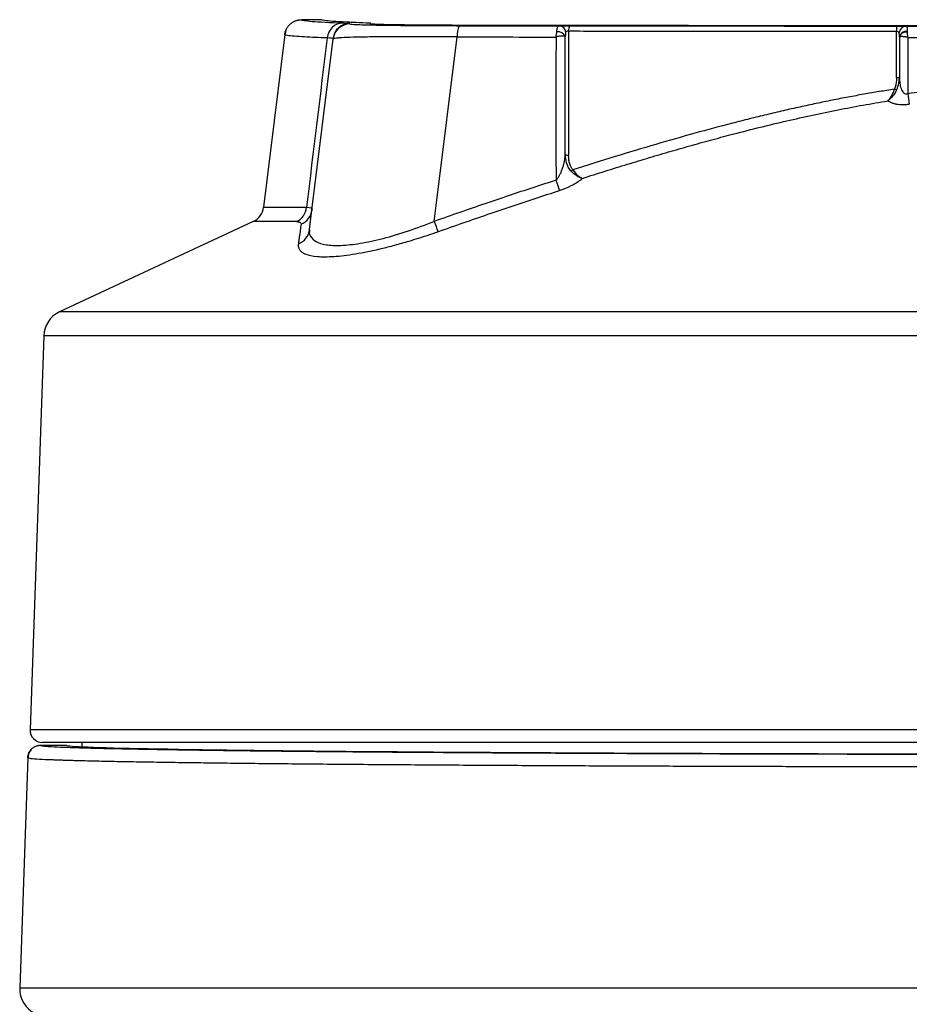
# Model space of a CAD drawing. Header units: millimetres. Extents: x 19 to 819, y 19 to 629.
# Tile 14 of 50: x 329 to 381, y 275 to 332. Entities that reach past the tile are written whole.
import ezdxf

# ---------------------------------------------------------------- set-up
doc = ezdxf.new("R2010")
doc.units = ezdxf.units.MM
doc.header["$LTSCALE"] = 3

msp = doc.modelspace()

# ---------------------------------------------------------------- linework, layer by layer
for p, q in [((346.637, 331.783), (345.478, 331.783)), ((344.553, 331.149), (344.501, 330.901)), ((344.553, 331.149), (344.501, 330.901)), ((348.281, 331.536), (348.284, 331.562)), ((380.018, 328.399), (380.019, 331.111)), ((344.495, 330.92), (343.263, 320.89)), ((346.058, 320.572), (347.297, 330.665)), ((353.332, 321.311), (354.516, 330.783)), ((380.19, 330.764), (380.189, 328.462)), ((380.67, 330.756), (380.67, 327.482)), ((380.173, 328.291), (380.189, 328.458)), ((380.195, 328.276), (380.184, 328.29)), ((380.186, 328.364), (380.186, 328.447)), ((343.263, 320.89), (345.758, 320.89)), ((353.178, 320.071), (353.332, 321.311)), ((345.938, 319.595), (346.058, 320.572)), ((342.658, 320.056), (331.423, 314.815)), ((345.185, 320.056), (342.658, 320.056)), ((389.912, 314.815), (331.423, 314.815)), ((330.504, 313.427), (329.705, 290.548)), ((389.912, 313.427), (330.504, 313.427)), ((389.912, 290.548), (329.705, 290.548)), ((329.788, 289.384), (329.683, 289.286)), ((330.32, 289.647), (331.81, 289.647)), ((332.714, 289.815), (332.714, 289.562)), ((329.571, 288.927), (329.104, 275.564)), ((329.104, 275.564), (439.604, 275.564))]:
    msp.add_line(p, q)
at = {"flags": 128}
msp.add_lwpolyline([(380.639, 331.064), (380.551, 331.057), (380.466, 331.039), (380.388, 331.011), (380.321, 330.973), (380.265, 330.928), (380.224, 330.877), (380.198, 330.821), (380.19, 330.764)], dxfattribs=at)
for centre, radius, start, end in [((347.916, 330.631), 0.963, 91.6758, 174.5288), ((348.281, 330.544), 0.992, 89.9965, 172.9979), ((348.284, 330.571), 0.992, 89.9965, 172.9979), ((355.763, 330.897), 1.252, 154.4888, 185.1983), ((360.361, 330.628), 0.461, 21.9933, 98.2746), ((360.411, 331.016), 0.412, 5.8639, 85.0603), ((361.67, 331.182), 0.691, 158.8663, 184.4661), ((381.934, 331.166), 1.917, 172.5943, 181.67), ((380.6, 330.977), 0.433, 93.0411, 174.011), ((380.589, 330.709), 0.407, 82.812, 168.5716), ((380.015, 328.007), 0.285, 246.1619, 273.9548), ((402.036, 330.505), 21.579, 188.052, 189.663), ((360.938, 324.142), 0.225, 228.0591, 280.8362), ((361.014, 323.317), 0.336, 287.8985, 308.8494), ((384.327, 330.214), 25.297, 197.8417, 199.274), ((342.209, 321.019), 1.063, 295.01, 353), ((344.704, 321.001), 1.06, 296.9854, 353.993), ((345.042, 320.866), 1.044, 292.5747, 352.832), ((344.913, 319.726), 1.033, 291.0482, 352.7161), ((332.097, 313.371), 1.594, 115.01, 178), ((330.413, 290.523), 0.708, 178, 270), ((330.703, 275.508), 1.6, 178, 244.99)]:
    msp.add_arc(centre, radius, start, end)
msp.add_ellipse((389.912, 289.652), major_axis=(58.105, 0), ratio=0.008727, start_param=3.15063, end_param=6.274148)
for points, knots in [([(344.494, 330.913), (344.499, 330.946), (344.509, 331.012), (344.537, 331.108), (344.573, 331.201), (344.618, 331.288), (344.67, 331.369), (344.728, 331.442), (344.79, 331.507), (344.855, 331.564), (344.921, 331.614), (344.988, 331.655), (345.054, 331.689), (345.118, 331.717), (345.18, 331.738), (345.238, 331.755), (345.294, 331.767), (345.345, 331.775), (345.393, 331.78), (345.437, 331.783), (345.465, 331.783), (345.478, 331.783)], [0, 0, 0, 0, 0.0699344, 0.1397883, 0.2090848, 0.2773589, 0.3441731, 0.4091311, 0.4718877, 0.5321545, 0.5897028, 0.644362, 0.6960161, 0.7445977, 0.7900812, 0.8324759, 0.8718183, 0.9081655, 0.9415897, 0.9721723, 1, 1, 1, 1]), ([(345.478, 331.783), (345.474, 331.751), (345.674, 331.719), (346.481, 331.655), (347.087, 331.624), (347.888, 331.593)], [0, 0, 0, 0, 0.5, 0.5, 1, 1, 1, 1]), ([(348.423, 331.624), (348.311, 331.628), (347.814, 331.649), (347.256, 331.686), (346.732, 331.734), (346.669, 331.767), (346.637, 331.783)], [0, 0, 0, 0, 0.087846, 0.391666, 0.696278, 1, 1, 1, 1]), ([(347.888, 331.593), (347.917, 331.592), (347.973, 331.59), (348.047, 331.587), (348.111, 331.583), (348.165, 331.58), (348.209, 331.576), (348.243, 331.573), (348.267, 331.569), (348.282, 331.566), (348.284, 331.563), (348.284, 331.562)], [0, 0, 0, 0, 0.111797, 0.223067, 0.333962, 0.444633, 0.555233, 0.665918, 0.776839, 0.88815, 1, 1, 1, 1]), ([(348.281, 331.536), (348.28, 331.524), (348.422, 331.512), (349.01, 331.489), (349.44, 331.479), (350.589, 331.461), (351.276, 331.453), (352.468, 331.444), (352.881, 331.442), (353.735, 331.438), (354.179, 331.437), (354.633, 331.436)], [0, 0, 0, 0, 0.25, 0.25, 0.5, 0.5, 0.75, 0.75, 0.875, 0.875, 1, 1, 1, 1]), ([(430.064, 331.515), (429.905, 331.509), (429.546, 331.494), (428.338, 331.475), (426.833, 331.461), (425.255, 331.455), (423.773, 331.453), (422.292, 331.45), (417.796, 331.444), (410.272, 331.434), (399.694, 331.427), (389.104, 331.425), (378.514, 331.428), (367.942, 331.436), (360.253, 331.446), (355.438, 331.453), (353.473, 331.458), (351.752, 331.472), (350.421, 331.491), (349.808, 331.509), (349.586, 331.522), (349.511, 331.528), (349.473, 331.534), (349.472, 331.541), (349.476, 331.552), (349.456, 331.565), (349.519, 331.578), (349.047, 331.598), (348.688, 331.613), (348.423, 331.624)], [0, 0, 0, 0, 0.016779, 0.037883, 0.058985, 0.07469, 0.090774, 0.106738, 0.122704, 0.236183, 0.3496, 0.463118, 0.576594, 0.690005, 0.803515, 0.82481, 0.845977, 0.867093, 0.888213, 0.909311, 0.914513, 0.919708, 0.924876, 0.930057, 0.937411, 0.950806, 0.961147, 0.971224, 1, 1, 1, 1]), ([(360.247, 330.775), (360.251, 330.802), (360.259, 330.847), (360.269, 330.901), (360.279, 330.956), (360.288, 331.016), (360.293, 331.063), (360.295, 331.085)], [0, 0, 0, 0, 0.240999, 0.40894, 0.499987, 0.766124, 1, 1, 1, 1]), ([(360.295, 331.085), (360.297, 331.109), (360.301, 331.156), (360.308, 331.216), (360.317, 331.265), (360.326, 331.304), (360.341, 331.349), (360.364, 331.39), (360.399, 331.421), (360.431, 331.425), (360.446, 331.427)], [0, 0, 0, 0, 0.117543, 0.226782, 0.327143, 0.418277, 0.500018, 0.678302, 0.844921, 1, 1, 1, 1]), ([(360.446, 331.427), (360.463, 331.427), (360.496, 331.428), (360.556, 331.429), (360.623, 331.429), (360.72, 331.43), (360.856, 331.431), (360.969, 331.431), (361.026, 331.431)], [0, 0, 0, 0, 0.127196, 0.251547, 0.375188, 0.500288, 0.750222, 1, 1, 1, 1]), ([(360.982, 331.128), (360.95, 331.131), (360.918, 331.125), (360.862, 331.101), (360.838, 331.081), (360.821, 331.058)], [0, 0, 0, 0, 0.5, 0.5, 1, 1, 1, 1]), ([(360.982, 331.128), (361.557, 331.127), (362.709, 331.126), (364.438, 331.123), (366.167, 331.121), (367.897, 331.12), (369.627, 331.118), (371.358, 331.116), (373.089, 331.115), (374.821, 331.114), (376.553, 331.112), (378.286, 331.111), (379.441, 331.111), (380.019, 331.111)], [0, 0, 0, 0, 0.090974, 0.181936, 0.272884, 0.363819, 0.454741, 0.54565, 0.636547, 0.72743, 0.8183, 0.909156, 1, 1, 1, 1]), ([(380.034, 331.413), (380.057, 331.413), (380.102, 331.413), (380.168, 331.413), (380.233, 331.413), (380.296, 331.413), (380.384, 331.412), (380.49, 331.411), (380.547, 331.409), (380.577, 331.409)], [0, 0, 0, 0, 0.099962, 0.198643, 0.297339, 0.397346, 0.499908, 0.74702, 1, 1, 1, 1]), ([(380.577, 331.409), (380.583, 331.408), (380.597, 331.405), (380.613, 331.391), (380.625, 331.367), (380.635, 331.324), (380.641, 331.248), (380.64, 331.161), (380.639, 331.113)], [0, 0, 0, 0, 0.1160852, 0.2381547, 0.3663596, 0.5006423, 0.7262851, 1, 1, 1, 1]), ([(346.958, 330.723), (346.729, 330.732), (346.229, 330.751), (345.579, 330.784), (345.007, 330.822), (344.605, 330.862), (344.553, 330.889), (344.528, 330.902)], [0, 0, 0, 0, 0.154692, 0.33799, 0.549885, 0.790362, 1, 1, 1, 1]), ([(354.516, 330.783), (354.425, 330.784), (354.242, 330.786), (353.968, 330.788), (353.697, 330.79), (353.427, 330.792), (353.159, 330.794), (352.894, 330.795), (352.633, 330.796), (352.375, 330.797), (352.121, 330.797), (351.872, 330.797), (351.27, 330.796), (350.349, 330.793), (349.284, 330.779), (348.408, 330.761), (347.883, 330.738), (347.579, 330.717), (347.444, 330.703), (347.362, 330.691), (347.31, 330.679), (347.301, 330.67), (347.297, 330.665)], [0, 0, 0, 0, 0.0227015, 0.045454, 0.068246, 0.0910657, 0.1139011, 0.1367401, 0.1595704, 0.1823798, 0.2051562, 0.2278876, 0.2505621, 0.373051, 0.500364, 0.6194584, 0.7499466, 0.8096019, 0.8749647, 0.9063612, 0.9482336, 1, 1, 1, 1]), ([(360.788, 330.801), (360.785, 330.804), (360.778, 330.812), (360.755, 330.821), (360.72, 330.829), (360.671, 330.834), (360.605, 330.835), (360.527, 330.83), (360.437, 330.818), (360.342, 330.801), (360.278, 330.783), (360.247, 330.775)], [0, 0, 0, 0, 0.083471, 0.175619, 0.276254, 0.384737, 0.49991, 0.626067, 0.749477, 0.876445, 1, 1, 1, 1]), ([(360.821, 331.058), (360.809, 331.043), (360.801, 331.012), (360.791, 330.924), (360.789, 330.865), (360.788, 330.801)], [0, 0, 0, 0, 0.5, 0.5, 1, 1, 1, 1]), ([(380.19, 330.79), (380.19, 330.848), (380.189, 330.899), (380.183, 330.978), (380.178, 331.006), (380.169, 331.022)], [0, 0, 0, 0, 0.5, 0.5, 1, 1, 1, 1]), ([(380.67, 330.756), (380.653, 330.76), (380.614, 330.77), (380.552, 330.782), (380.468, 330.794), (380.392, 330.801), (380.31, 330.802), (380.244, 330.796), (380.198, 330.782), (380.192, 330.769), (380.19, 330.764)], [0, 0, 0, 0, 0.069547, 0.152725, 0.250241, 0.421693, 0.500494, 0.687645, 0.85509, 1, 1, 1, 1]), ([(380.639, 331.064), (380.639, 331.042), (380.64, 330.996), (380.646, 330.929), (380.657, 330.849), (380.665, 330.794), (380.67, 330.756)], [0, 0, 0, 0, 0.2336346, 0.4997359, 0.6604015, 1, 1, 1, 1]), ([(380.67, 330.756), (381.184, 330.756), (382.21, 330.756), (383.75, 330.755), (385.291, 330.755), (386.831, 330.754), (388.372, 330.754), (390.426, 330.754), (392.994, 330.754), (396.075, 330.755), (398.128, 330.756), (399.155, 330.756)], [0, 0, 0, 0, 0.083333, 0.166667, 0.25, 0.333334, 0.416667, 0.500001, 0.666667, 0.833334, 1, 1, 1, 1]), ([(380.018, 328.399), (380.017, 328.349), (380.014, 328.252), (379.999, 328.111), (379.976, 327.98), (379.944, 327.859), (379.914, 327.783), (379.9, 327.746)], [0, 0, 0, 0, 0.225977, 0.437953, 0.63684, 0.823745, 1, 1, 1, 1]), ([(380.189, 328.46), (380.189, 328.446), (380.173, 328.429), (380.106, 328.406), (380.059, 328.4), (380.018, 328.399)], [0, 0, 0, 0, 0.5, 0.5, 1, 1, 1, 1]), ([(380.034, 327.723), (380.082, 327.842), (380.156, 328.026), (380.168, 328.223), (380.173, 328.291)], [0, 0, 0, 0, 0.649665, 1, 1, 1, 1]), ([(380.189, 328.462), (380.19, 328.412), (380.192, 328.312), (380.208, 328.113), (380.242, 327.911), (380.306, 327.724), (380.366, 327.611), (380.427, 327.536), (380.491, 327.486), (380.576, 327.456), (380.639, 327.474), (380.67, 327.482)], [0, 0, 0, 0, 0.124336, 0.250371, 0.500075, 0.640472, 0.74996, 0.819241, 0.875477, 0.939853, 1, 1, 1, 1]), ([(379.9, 327.746), (379.606, 327.7), (379.013, 327.607), (378.118, 327.453), (377.21, 327.287), (376.288, 327.108), (375.354, 326.916), (374.406, 326.712), (373.445, 326.496), (372.471, 326.267), (371.483, 326.025), (370.094, 325.672), (368.277, 325.185), (366.009, 324.537), (363.646, 323.827), (362.043, 323.317), (361.224, 323.056)], [0, 0, 0, 0, 0.046321, 0.093423, 0.141312, 0.189996, 0.239482, 0.289778, 0.34089, 0.392823, 0.445585, 0.499181, 0.615923, 0.738274, 0.866284, 1, 1, 1, 1]), ([(379.524, 327.071), (379.593, 327.14), (379.66, 327.234), (379.789, 327.464), (379.848, 327.596), (379.9, 327.746)], [0, 0, 0, 0, 0.5, 0.5, 1, 1, 1, 1]), ([(380.034, 327.723), (379.964, 327.577), (379.882, 327.451), (379.707, 327.229), (379.616, 327.138), (379.524, 327.071)], [0, 0, 0, 0, 0.5, 0.5, 1, 1, 1, 1]), ([(399.155, 327.482), (398.869, 327.521), (398.3, 327.599), (397.447, 327.701), (396.597, 327.794), (395.752, 327.876), (394.911, 327.947), (394.074, 328.007), (393.241, 328.056), (392.411, 328.095), (391.586, 328.122), (390.764, 328.139), (390.206, 328.143), (389.42, 328.143), (388.4, 328.131), (386.879, 328.075), (385.345, 327.984), (383.798, 327.854), (382.237, 327.691), (381.194, 327.552), (380.67, 327.482)], [0, 0, 0, 0, 0.046626, 0.092961, 0.139013, 0.184791, 0.230302, 0.275555, 0.32056, 0.365325, 0.409859, 0.454171, 0.498271, 0.500004, 0.581301, 0.663338, 0.746172, 0.829858, 0.91445, 1, 1, 1, 1]), ([(361.78, 322.57), (362.221, 322.71), (363.093, 322.989), (364.392, 323.391), (365.668, 323.777), (366.922, 324.145), (368.156, 324.497), (369.369, 324.831), (370.688, 325.182), (372.111, 325.543), (373.636, 325.908), (375.136, 326.244), (376.614, 326.55), (378.074, 326.828), (379.043, 326.99), (379.524, 327.071)], [0, 0, 0, 0, 0.0756631, 0.1498525, 0.2226014, 0.2939478, 0.3639342, 0.4326083, 0.5000235, 0.587427, 0.6729589, 0.7567855, 0.8390932, 0.9200887, 1, 1, 1, 1]), ([(379.524, 327.071), (379.546, 327.057), (379.589, 327.029), (379.663, 326.991), (379.743, 326.958), (379.829, 326.929), (379.922, 326.905), (380.04, 326.881), (380.188, 326.862), (380.373, 326.854), (380.566, 326.859), (380.698, 326.875), (380.763, 326.883)], [0, 0, 0, 0, 0.089763, 0.176361, 0.260247, 0.341919, 0.42191, 0.500789, 0.627007, 0.750499, 0.874957, 1, 1, 1, 1]), ([(360.247, 322.463), (360.26, 322.476), (360.29, 322.505), (360.33, 322.555), (360.373, 322.613), (360.415, 322.678), (360.458, 322.752), (360.514, 322.861), (360.581, 323.017), (360.648, 323.209), (360.704, 323.408), (360.744, 323.601), (360.774, 323.791), (360.783, 323.914), (360.788, 323.974)], [0, 0, 0, 0, 0.030098, 0.064628, 0.103777, 0.147668, 0.196377, 0.249954, 0.360274, 0.499936, 0.623647, 0.749789, 0.877661, 1, 1, 1, 1]), ([(361.117, 322.998), (360.992, 323.134), (360.915, 323.299), (360.815, 323.631), (360.79, 323.801), (360.788, 323.974)], [0, 0, 0, 0, 0.5, 0.5, 1, 1, 1, 1]), ([(361.224, 323.056), (361.209, 323.075), (361.178, 323.115), (361.139, 323.18), (361.099, 323.26), (361.062, 323.356), (361.021, 323.5), (360.987, 323.69), (360.983, 323.842), (360.98, 323.92)], [0, 0, 0, 0, 0.080198, 0.16348, 0.250468, 0.369967, 0.501196, 0.743433, 1, 1, 1, 1]), ([(360.448, 321.863), (360.483, 321.875), (360.552, 321.898), (360.655, 321.935), (360.757, 321.975), (360.889, 322.031), (361.049, 322.104), (361.242, 322.204), (361.436, 322.317), (361.624, 322.443), (361.728, 322.527), (361.78, 322.57)], [0, 0, 0, 0, 0.061039, 0.122851, 0.185799, 0.250224, 0.373344, 0.500675, 0.663366, 0.828953, 1, 1, 1, 1]), ([(361.78, 322.57), (361.682, 322.587), (361.573, 322.633), (361.345, 322.779), (361.228, 322.877), (361.117, 322.998)], [0, 0, 0, 0, 0.5, 0.5, 1, 1, 1, 1]), ([(361.224, 323.056), (361.32, 322.926), (361.42, 322.818), (361.611, 322.653), (361.701, 322.597), (361.78, 322.57)], [0, 0, 0, 0, 0.5, 0.5, 1, 1, 1, 1]), ([(360.247, 322.463), (359.798, 322.317), (358.888, 322.022), (357.509, 321.563), (356.095, 321.085), (354.647, 320.587), (353.671, 320.245), (353.178, 320.071)], [0, 0, 0, 0, 0.189678, 0.384501, 0.584485, 0.789646, 1, 1, 1, 1]), ([(353.387, 319.472), (353.877, 319.644), (354.846, 319.984), (356.287, 320.48), (357.698, 320.958), (359.082, 321.419), (359.996, 321.716), (360.448, 321.863)], [0, 0, 0, 0, 0.208817, 0.413175, 0.61312, 0.808707, 1, 1, 1, 1]), ([(345.185, 320.056), (345.208, 320.056), (345.252, 320.055), (345.307, 320.047), (345.354, 320.035), (345.403, 320.012), (345.443, 319.973), (345.443, 319.926), (345.443, 319.902)], [0, 0, 0, 0, 0.125008, 0.249581, 0.374109, 0.498984, 0.748045, 1, 1, 1, 1]), ([(345.443, 319.902), (345.435, 319.846), (345.419, 319.734), (345.394, 319.556), (345.368, 319.37), (345.341, 319.176), (345.313, 318.973), (345.294, 318.832), (345.284, 318.762)], [0, 0, 0, 0, 0.164132, 0.32916, 0.495175, 0.662265, 0.830513, 1, 1, 1, 1]), ([(346.001, 319.196), (346.085, 319.088), (346.252, 318.874), (346.845, 318.694), (347.708, 318.651), (348.847, 318.773), (350.197, 319.063), (351.677, 319.498), (352.676, 319.88), (353.178, 320.071)], [0, 0, 0, 0, 0.1441021, 0.2874633, 0.4300812, 0.5709507, 0.7127687, 0.8557828, 1, 1, 1, 1]), ([(353.178, 320.071), (353.226, 319.933), (353.273, 319.8), (353.346, 319.59), (353.373, 319.513), (353.387, 319.472)], [0, 0, 0, 0, 0.5, 0.5, 1, 1, 1, 1]), ([(345.284, 318.762), (345.281, 318.737), (345.276, 318.689), (345.28, 318.621), (345.292, 318.556), (345.314, 318.495), (345.344, 318.437), (345.384, 318.383), (345.432, 318.333), (345.489, 318.286), (345.554, 318.243), (345.629, 318.204), (345.846, 318.11), (346.323, 318.01), (347.302, 318.012), (348.564, 318.162), (349.818, 318.417), (350.887, 318.688), (351.62, 318.896), (352.268, 319.096), (352.826, 319.277), (353.199, 319.406), (353.387, 319.472)], [0, 0, 0, 0, 0.02389, 0.047516, 0.070889, 0.09402, 0.116918, 0.139595, 0.162063, 0.184332, 0.206417, 0.228327, 0.250078, 0.377727, 0.499932, 0.62464, 0.749224, 0.811451, 0.874715, 0.915906, 0.957617, 1, 1, 1, 1]), ([(345.938, 319.595), (345.916, 319.447), (345.895, 319.298), (346, 319.196), (346.001, 319.196)], [0, 0, 0, 0, 0.994097, 1, 1, 1, 1]), ([(329.571, 288.923), (329.573, 288.952), (329.577, 289.011), (329.596, 289.097), (329.624, 289.18), (329.661, 289.258), (329.706, 289.33), (329.756, 289.394), (329.811, 289.45), (329.869, 289.498), (329.927, 289.537), (329.986, 289.569), (330.042, 289.595), (330.097, 289.614), (330.148, 289.628), (330.197, 289.637), (330.241, 289.643), (330.282, 289.647), (330.308, 289.647), (330.32, 289.647)], [0, 0, 0, 0, 0.076382, 0.152996, 0.229156, 0.304186, 0.377452, 0.448383, 0.5165, 0.581415, 0.642843, 0.70059, 0.754548, 0.804681, 0.85101, 0.893599, 0.932547, 0.967971, 1, 1, 1, 1]), ([(329.788, 289.384), (329.75, 289.353), (329.6, 289.229), (329.601, 289.044), (329.602, 288.906)], [0, 0, 0, 0, 0.253946, 1, 1, 1, 1]), ([(330.32, 289.647), (330.321, 289.645), (330.323, 289.64), (330.337, 289.634), (330.361, 289.627), (330.395, 289.621), (330.438, 289.614), (330.491, 289.607), (330.553, 289.601), (330.626, 289.594), (330.708, 289.587), (330.936, 289.571), (331.425, 289.545), (332.414, 289.508), (333.741, 289.472), (335.48, 289.434), (337.61, 289.396), (340.21, 289.359), (343.233, 289.322), (346.751, 289.287), (350.687, 289.254), (355.089, 289.224), (359.86, 289.197), (365.003, 289.174), (370.416, 289.155), (376.052, 289.14), (381.822, 289.131), (387.634, 289.126), (393.43, 289.127), (399.086, 289.132), (404.59, 289.142), (409.805, 289.156), (414.767, 289.173), (419.344, 289.194), (423.609, 289.217), (427.449, 289.242), (430.958, 289.269), (434.047, 289.297), (436.817, 289.325), (438.756, 289.349), (440.079, 289.366), (440.883, 289.377), (441.654, 289.389), (442.393, 289.4), (442.857, 289.408), (443.09, 289.412)], [0, 0, 0, 0, 0.004776, 0.00955, 0.014321, 0.019091, 0.02386, 0.028629, 0.033399, 0.03817, 0.042944, 0.047721, 0.073878, 0.100037, 0.12855, 0.157067, 0.187894, 0.218725, 0.251691, 0.284661, 0.319437, 0.354216, 0.390312, 0.426411, 0.463206, 0.500004, 0.536798, 0.573595, 0.609691, 0.64579, 0.680566, 0.715344, 0.74831, 0.78128, 0.812106, 0.842936, 0.871449, 0.899965, 0.926121, 0.95228, 0.96183, 0.97137, 0.980908, 0.990449, 1, 1, 1, 1]), ([(389.912, 289.815), (405.692, 289.815), (420.827, 289.815), (443.143, 289.815), (449.412, 289.815), (449.412, 289.815), (443.143, 289.815), (420.827, 289.815), (405.692, 289.815), (374.133, 289.815), (358.998, 289.815), (336.682, 289.815), (330.413, 289.815), (330.413, 289.815)], [0, 0, 0, 0, 0.166667, 0.166667, 0.333333, 0.333333, 0.5, 0.5, 0.666667, 0.666667, 0.833333, 0.833333, 1, 1, 1, 1]), ([(329.645, 288.907), (329.671, 288.899), (329.734, 288.878), (330.194, 288.846), (330.752, 288.82), (331.211, 288.803), (331.485, 288.793), (331.765, 288.784), (332.049, 288.776), (332.334, 288.767), (332.617, 288.76), (333.144, 288.746), (333.972, 288.727), (335.192, 288.703), (336.512, 288.681), (337.917, 288.659), (339.395, 288.638), (340.93, 288.619), (343.078, 288.594), (345.969, 288.566), (349.754, 288.534), (353.772, 288.506), (357.705, 288.483), (361.472, 288.464), (365.014, 288.449), (368.608, 288.436), (372.235, 288.425), (376.308, 288.416), (380.85, 288.408), (385.858, 288.404), (390.854, 288.402), (395.822, 288.405), (400.755, 288.411), (405.654, 288.421), (410.482, 288.434), (415.202, 288.45), (419.67, 288.47), (423.82, 288.492), (427.679, 288.517), (431.35, 288.544), (434.858, 288.575), (438.141, 288.61), (441.185, 288.647), (442.892, 288.675), (443.758, 288.688)], [0, 0, 0, 0, 0.01813, 0.045235, 0.069379, 0.076843, 0.083971, 0.090763, 0.097219, 0.103339, 0.109123, 0.11457, 0.134244, 0.153384, 0.171991, 0.190064, 0.207603, 0.22461, 0.241082, 0.274696, 0.307741, 0.340216, 0.372122, 0.39724, 0.421993, 0.446381, 0.470404, 0.494063, 0.525782, 0.557392, 0.588767, 0.619731, 0.650947, 0.682416, 0.714137, 0.746111, 0.778336, 0.80854, 0.838037, 0.868499, 0.899927, 0.932319, 0.965677, 1, 1, 1, 1])]:
    msp.add_open_spline(points, degree=3, knots=knots)
for points in [[(354.633, 331.436), (356.568, 331.433), (358.506, 331.43), (360.446, 331.427)], [(360.982, 331.128), (360.98, 328.725), (360.98, 326.323), (360.98, 323.92)], [(361.026, 331.431), (367.345, 331.422), (373.685, 331.416), (380.034, 331.413)], [(380.169, 331.022), (380.141, 331.072), (380.082, 331.109), (380.019, 331.111)], [(380.577, 331.409), (386.798, 331.406), (393.027, 331.406), (399.248, 331.409)], [(380.639, 331.113), (380.639, 331.097), (380.639, 331.081), (380.639, 331.064)], [(346.958, 330.723), (346.558, 327.445), (346.158, 324.167), (345.758, 320.89)], [(347.3, 330.691), (347.302, 330.704), (347.187, 330.715), (346.958, 330.723)], [(354.516, 330.783), (356.424, 330.781), (358.334, 330.778), (360.247, 330.775)], [(360.247, 330.775), (360.246, 328.004), (360.246, 325.233), (360.247, 322.463)], [(360.788, 323.974), (360.787, 326.25), (360.787, 328.525), (360.788, 330.801)], [(380.19, 330.764), (380.19, 330.773), (380.19, 330.781), (380.19, 330.79)], [(380.189, 328.458), (380.189, 328.459), (380.189, 328.461), (380.189, 328.462)], [(345.758, 320.89), (345.984, 320.888), (346.09, 320.835), (346.078, 320.735)]]:
    msp.add_open_spline(points, degree=3)

doc.saveas('drawing.dxf')
